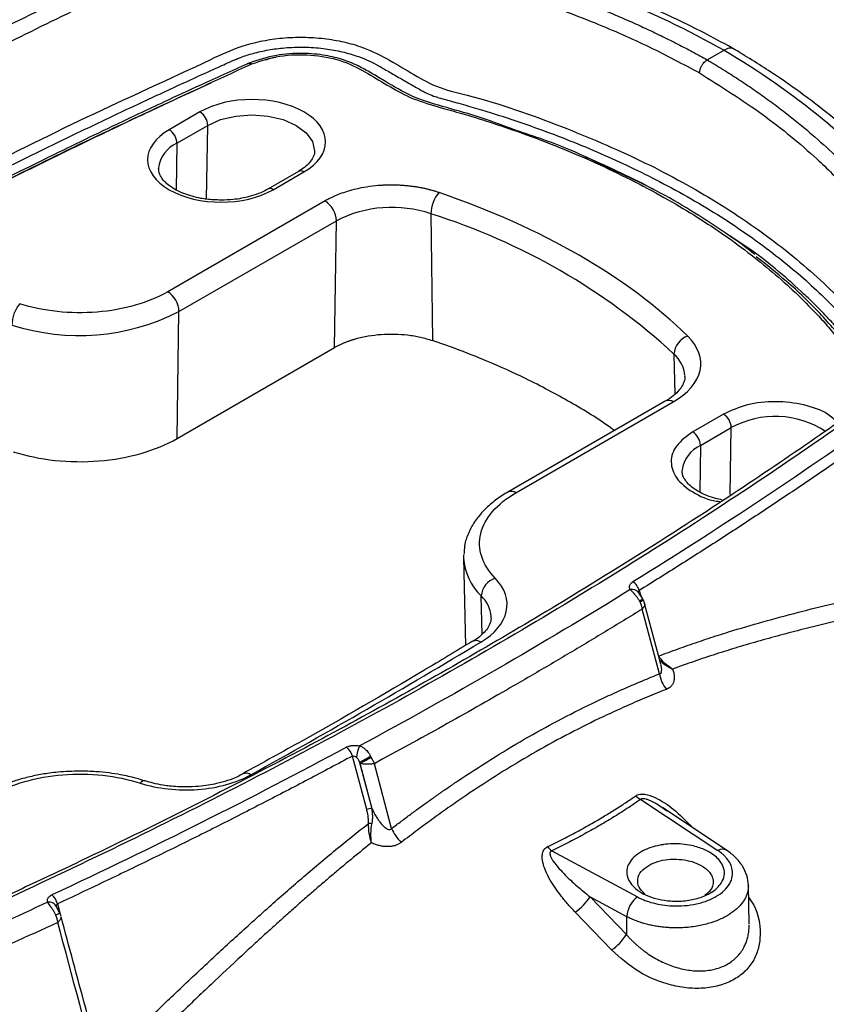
# Model space of a CAD drawing. Header units: millimetres. Extents: x 25 to 1092, y 25 to 838.
# Tile 47 of 50: x 930 to 982, y 722 to 785. Entities that reach past the tile are written whole.
import ezdxf

# ---------------------------------------------------------------- set-up
doc = ezdxf.new("R2010")
doc.units = ezdxf.units.MM
doc.header["$LTSCALE"] = 4

msp = doc.modelspace()

# ---------------------------------------------------------------- linework, layer by layer
for p, q in [((974.097, 782.79), (975.186, 783.418)), ((941.216, 779.415), (939.219, 778.262)), ((939.718, 777.388), (941.715, 778.54)), ((941.642, 773.756), (941.715, 778.54)), ((934.349, 777.739), (934.338, 777.731)), ((939.718, 777.388), (939.672, 774.351)), ((947.602, 775.559), (945.605, 774.407)), ((945.958, 774.372), (947.955, 775.524)), ((949.325, 773.643), (939.122, 767.753)), ((956.19, 772.809), (956.28, 764.596)), ((939.854, 766.471), (950.057, 772.361)), ((949.931, 764.133), (950.057, 772.361)), ((939.728, 758.243), (939.854, 766.471)), ((939.728, 758.243), (949.931, 764.133)), ((971.943, 763.715), (971.991, 761.094)), ((971.381, 760.663), (961.178, 754.773)), ((961.695, 754.722), (971.899, 760.612)), ((975.157, 759.821), (973.16, 758.668)), ((973.659, 757.794), (975.656, 758.946)), ((975.59, 754.608), (975.656, 758.946)), ((973.659, 757.794), (973.613, 754.757)), ((958.308, 750.681), (958.307, 750.516)), ((958.307, 750.516), (958.428, 744.831)), ((969.693, 748.39), (969.788, 748.036)), ((959.498, 745.543), (959.451, 748.034)), ((971.091, 743.602), (970.04, 747.539)), ((971.009, 742.988), (969.889, 747.186)), ((970.948, 744.136), (970.952, 744.143)), ((952.029, 734.18), (951.102, 737.658)), ((951.549, 737.237), (952.347, 734.248)), ((951.572, 737.196), (952.36, 734.244)), ((953.642, 732.962), (952.522, 737.161)), ((937.666, 736.041), (937.658, 736.043)), ((969.785, 734.842), (974.793, 731.527)), ((971.483, 734.092), (971.21, 734.277)), ((975.352, 731.552), (971.218, 734.289)), ((964.022, 731.516), (969.581, 728.518)), ((976.738, 729.276), (976.763, 729.17)), ((976.817, 726.788), (976.763, 729.313)), ((966.505, 728.529), (968.875, 727.251)), ((966.505, 728.529), (968.859, 726.084)), ((931.889, 727.934), (931.911, 727.893)), ((931.976, 728.067), (932.129, 727.492)), ((967.891, 725.085), (965.54, 727.531)), ((968.875, 727.251), (968.859, 726.084))]:
    msp.add_line(p, q)
at = {"flags": 128}
for points in [[(941.715, 778.54), (942.556, 778.913), (943.535, 779.147), (944.585, 779.227), (945.636, 779.147), (946.615, 778.913), (947.456, 778.54), (948.101, 778.055), (948.507, 777.49), (948.645, 776.887)], [(932.133, 727.478), (932.137, 727.475), (932.122, 727.463), (932.086, 727.442), (932.033, 727.412), (931.962, 727.375), (931.878, 727.332)]]:
    msp.add_lwpolyline(points, dxfattribs=at)
for centre, radius, start, end in [((940.634, 778.503), 1.082, 1.97726, 57.44535), ((938.637, 777.35), 1.082, 1.97726, 57.44535), ((940.569, 775.517), 2.055, 114.45016, 172.79988), ((947.748, 775.236), 0.354, 54.32116, 114.36838), ((945.754, 774.105), 0.336, 52.5847, 116.95247), ((958.302, 772.788), 2.112, 138.64584, 179.43121), ((948.471, 772.306), 1.587, 1.97726, 57.44535), ((953.654, 765.319), 7.907, 71.29379, 117.06097), ((943.649, 732.893), 41.839, 47.44822, 72.55715), ((938.268, 766.416), 1.587, 1.97726, 57.44535), ((931.225, 765.58), 2.198, 140.44686, 179.53873), ((933.383, 779.134), 14.22, 252.15827, 297.06424), ((973.258, 763.631), 1.318, 108.7872, 176.34109), ((970.58, 762.159), 2.069, 4.48886, 48.78349), ((971.595, 760.19), 0.52, 54.32116, 114.36838), ((974.575, 758.909), 1.082, 1.97726, 57.44535), ((978.507, 753.74), 5.936, 56.69417, 118.70882), ((972.578, 757.757), 1.082, 1.97726, 57.44535), ((974.51, 755.923), 2.055, 114.45016, 172.79988), ((961.392, 754.297), 0.522, 54.3965, 113.51473), ((961.929, 750.681), 3.626, 182.60811, 226.88289), ((960.745, 747.947), 1.297, 107.48092, 176.17751), ((968.79, 748.143), 0.937, 15.3283, 58.55689), ((969.236, 747.975), 0.487, 35.24016, 105.00081), ((958.06, 746.554), 2.031, 4.23077, 46.76794), ((966.558, 753.312), 6.422, 299.33503, 301.53908), ((969.43, 748.317), 0.752, 295.01458, 313.94964), ((959.126, 744.621), 0.522, 54.7389, 117.41365), ((972.881, 745.671), 2.587, 223.91514, 246.57237), ((973.121, 743.317), 2.137, 188.85176, 218.7391), ((950.145, 737.423), 0.985, 13.81415, 54.61782), ((953.305, 737.456), 1.94, 153.61056, 176.58721), ((910.231, 810.534), 84.141, 299.41053, 299.9832), ((948.353, 744.474), 7.958, 293.85859, 299.91252), ((937.617, 735.72), 0.326, 82.82607, 146.13363), ((944.212, 736.037), 0.502, 53.00608, 114.27874), ((970.38, 735.999), 1.301, 225.1415, 242.76203), ((952.194, 731.427), 1.855, 84.96793, 91.75634), ((956.117, 733.989), 2.68, 202.53228, 226.19171), ((964.804, 732.578), 1.319, 217.1932, 233.65329), ((975.093, 731.088), 0.532, 60.82431, 124.33091), ((930.957, 727.844), 1.043, 12.3507, 50.62365), ((963.681, 730.294), 3.33, 303.92418, 327.98271), ((970.573, 727.136), 1.701, 125.66504, 176.12723), ((931.441, 727.679), 0.51, 19.44474, 101.51477), ((966.033, 727.854), 3.334, 303.86222, 327.94293)]:
    msp.add_arc(centre, radius, start, end)
for points, knots in [([(892.779, 735.846), (892.606, 735.943), (892.261, 736.138), (891.753, 736.435), (891.251, 736.736), (890.756, 737.04), (890.268, 737.348), (889.787, 737.659), (889.314, 737.974), (888.848, 738.293), (888.388, 738.615), (887.936, 738.941), (887.491, 739.27), (887.053, 739.603), (886.622, 739.94), (886.198, 740.28), (885.404, 740.935), (884.285, 741.921), (883.142, 743.043), (882.287, 743.958), (881.827, 744.48), (881.533, 744.828), (881.411, 744.975), (881.315, 745.092), (881.221, 745.211), (881.091, 745.351), (880.91, 745.512), (880.701, 745.662), (880.49, 745.789), (880.263, 745.916), (880.001, 746.065), (879.533, 746.328), (879.001, 746.627), (878.395, 746.968), (877.892, 747.246), (877.248, 747.627), (876.59, 748.126), (875.967, 748.791), (875.537, 749.505), (875.301, 750.249), (875.276, 751.006), (875.451, 751.759), (875.832, 752.489), (876.308, 753.061), (876.773, 753.488), (877.077, 753.725), (877.349, 753.925), (877.638, 754.136), (878.145, 754.509), (879.113, 755.218), (882.898, 757.956), (889.553, 762.559), (899.098, 768.67), (910.694, 775.552), (924.588, 783.055), (935.719, 788.417), (941.681, 791.121), (942.142, 791.33), (942.503, 791.492), (942.859, 791.648), (943.493, 791.89), (944.492, 792.185), (945.791, 792.429), (947.136, 792.556), (948.498, 792.559), (949.838, 792.439), (951.128, 792.201), (952.327, 791.849), (953.136, 791.512), (953.628, 791.259), (953.925, 791.095), (954.15, 790.967), (954.422, 790.814), (954.823, 790.589), (955.403, 790.263), (955.933, 789.965), (956.225, 789.801), (956.414, 789.695), (956.597, 789.596), (956.829, 789.482), (957.075, 789.385), (957.357, 789.295), (957.708, 789.2), (958.318, 789.042), (959.618, 788.691), (961.528, 788.129), (963.811, 787.378), (965.651, 786.704), (967.091, 786.136), (968.15, 785.698), (969.19, 785.247), (970.21, 784.782), (971.212, 784.304), (972.194, 783.813), (973.158, 783.309), (973.784, 782.963), (974.097, 782.79)], [0, 0, 0, 0, 0.004363, 0.008723, 0.013081, 0.017437, 0.021792, 0.026147, 0.030502, 0.034859, 0.039218, 0.043579, 0.047944, 0.052313, 0.056687, 0.061066, 0.065452, 0.081753, 0.098043, 0.106285, 0.11437, 0.116413, 0.118463, 0.119469, 0.120475, 0.122565, 0.124463, 0.12647, 0.128602, 0.129973, 0.132182, 0.135229, 0.14178, 0.145604, 0.150508, 0.154384, 0.162245, 0.170103, 0.178011, 0.185867, 0.193732, 0.201634, 0.209491, 0.217387, 0.221283, 0.225102, 0.226505, 0.229154, 0.233436, 0.241173, 0.25708, 0.341841, 0.426566, 0.51138, 0.638417, 0.765506, 0.76947, 0.773447, 0.77593, 0.777617, 0.781396, 0.789454, 0.797497, 0.805578, 0.813621, 0.821676, 0.829734, 0.837776, 0.845782, 0.847643, 0.849656, 0.853208, 0.853355, 0.856529, 0.863313, 0.86798, 0.869903, 0.87066, 0.872748, 0.874434, 0.876164, 0.878092, 0.880229, 0.883126, 0.890117, 0.906, 0.921652, 0.9374, 0.945241, 0.953069, 0.960889, 0.968704, 0.976519, 0.984337, 0.992163, 1, 1, 1, 1]), ([(876.009, 750.087), (876.009, 750.088), (875.875, 750.532), (876.26, 751.458), (877.274, 752.731), (878.94, 753.841), (882.841, 756.744), (889.4, 761.244), (898.694, 767.255), (908.398, 773.055), (918.462, 778.648), (928.892, 784.014), (936.721, 787.791), (941.746, 790.053), (943.697, 790.996), (946.04, 791.532), (948.507, 791.637), (950.902, 791.308), (952.67, 790.689), (953.839, 790.007), (954.777, 789.489), (955.739, 788.931), (957.013, 788.295), (958.869, 787.911), (960.77, 787.327), (963.477, 786.474), (966.705, 785.27), (970.373, 783.668), (972.524, 782.516), (973.599, 781.94)], [0, 0, 0, 0, 0.000011, 0.017699, 0.035405, 0.054503, 0.073978, 0.17783, 0.281647, 0.385502, 0.489273, 0.593005, 0.696827, 0.716296, 0.735078, 0.753156, 0.771252, 0.789349, 0.807447, 0.816984, 0.826875, 0.836757, 0.847881, 0.864418, 0.880417, 0.896374, 0.933756, 0.966892, 1, 1, 1, 1]), ([(959.281, 789.78), (962.222, 788.983), (965.044, 788.046), (970.371, 785.915), (972.875, 784.723), (975.186, 783.418)], [0, 0, 0, 0, 0.5, 0.5, 1, 1, 1, 1]), ([(975.932, 783.435), (975.312, 783.777), (974.167, 784.41), (972.515, 785.232), (971.128, 785.881), (969.997, 786.38), (968.844, 786.868), (967.39, 787.452), (965.356, 788.206), (962.734, 789.092), (960.731, 789.659), (959.637, 789.969)], [0, 0, 0, 0, 0.129119, 0.238445, 0.327992, 0.397772, 0.452729, 0.54311, 0.664466, 0.816771, 1, 1, 1, 1]), ([(935.019, 789.277), (932.069, 787.868), (925.55, 784.755), (919.312, 781.458), (915.897, 779.652)], [0, 0, 0, 0, 0.4524805, 1, 1, 1, 1]), ([(926.059, 775.222), (928.656, 776.524), (933.847, 779.127), (939.915, 781.856), (943.895, 783.755), (945.971, 784.19), (947.739, 784.283), (949.096, 784.213), (950.394, 784.008), (951.872, 783.612), (953.341, 782.877), (954.891, 781.962), (956.448, 781), (960.068, 780.163), (964.521, 778.58), (969.866, 776.306), (973.78, 774.177), (976.67, 772.32), (978.704, 770.842), (980.586, 769.309), (982.285, 767.716), (983.877, 766.113), (985.064, 764.35), (986.843, 763.512), (987.672, 763.031), (987.743, 762.99)], [0, 0, 0, 0, 0.124458, 0.248756, 0.27912, 0.310419, 0.32675, 0.343175, 0.359435, 0.37527, 0.40175, 0.429001, 0.45605, 0.482889, 0.56822, 0.645355, 0.722855, 0.7624, 0.801855, 0.841149, 0.88022, 0.919004, 0.957396, 0.996358, 1, 1, 1, 1]), ([(926.37, 774.643), (926.833, 774.878), (927.761, 775.346), (929.16, 776.044), (930.566, 776.738), (931.979, 777.429), (933.399, 778.116), (934.826, 778.8), (936.26, 779.48), (937.701, 780.156), (939.15, 780.829), (940.605, 781.499), (941.807, 782.046), (942.693, 782.447), (943.15, 782.652), (943.425, 782.773), (943.62, 782.859), (944.012, 783.014), (944.692, 783.233), (945.649, 783.449), (946.763, 783.593), (947.964, 783.634), (949.178, 783.549), (950.308, 783.358), (951.239, 783.102), (952.01, 782.809), (952.497, 782.574), (952.848, 782.377), (953.244, 782.148), (953.819, 781.815), (954.55, 781.393), (955.143, 781.051), (955.584, 780.798), (955.937, 780.616), (956.312, 780.459), (956.701, 780.334), (957.081, 780.226), (957.503, 780.111), (958.034, 779.965), (958.61, 779.799), (959.222, 779.62), (960.672, 779.18), (963.305, 778.306), (966.989, 776.857), (970.979, 774.978), (974.828, 772.794), (978.297, 770.381), (981.24, 767.884), (983.096, 765.959), (984.067, 764.8), (984.327, 764.472), (984.471, 764.305), (984.656, 764.112), (984.933, 763.888), (985.24, 763.68), (985.512, 763.519), (985.813, 763.346), (986.216, 763.113), (986.699, 762.834), (987.035, 762.64), (987.164, 762.566)], [0, 0, 0, 0, 0.0225785, 0.0451722, 0.0677818, 0.0904077, 0.1130505, 0.1357109, 0.1583893, 0.1810863, 0.2038026, 0.2265386, 0.2492949, 0.259956, 0.2677506, 0.2705481, 0.2726446, 0.2767092, 0.2879487, 0.3011173, 0.3142496, 0.3296238, 0.344992, 0.3588338, 0.3726342, 0.3826054, 0.3925803, 0.3958876, 0.4005019, 0.4131458, 0.4257686, 0.4383702, 0.4438991, 0.4485442, 0.455703, 0.4608203, 0.4648584, 0.4712451, 0.477907, 0.4864365, 0.4948213, 0.5030626, 0.5465071, 0.6060791, 0.6662434, 0.7350278, 0.80359, 0.8649926, 0.9266177, 0.9432341, 0.9467518, 0.9495351, 0.955066, 0.9607393, 0.9669986, 0.9723884, 0.9750018, 0.9825697, 0.9933254, 1, 1, 1, 1]), ([(975.842, 783.472), (975.83, 783.484), (975.75, 783.555), (975.523, 783.566), (975.301, 783.469), (975.186, 783.418)], [0, 0, 0, 0, 0.083281, 0.526861, 1, 1, 1, 1]), ([(975.186, 783.418), (977.506, 782.049), (979.633, 780.569), (983.443, 777.425), (985.126, 775.762), (986.563, 774.03)], [0, 0, 0, 0, 0.5, 0.5, 1, 1, 1, 1]), ([(987.575, 773.79), (987.123, 774.316), (986.323, 775.249), (985.161, 776.432), (984.3, 777.252), (983.679, 777.817), (983.164, 778.27), (982.48, 778.854), (981.478, 779.669), (980.024, 780.769), (978.111, 782.105), (976.591, 783.029), (975.759, 783.534)], [0, 0, 0, 0, 0.146497, 0.25958, 0.339283, 0.386189, 0.426624, 0.475013, 0.562921, 0.677972, 0.823679, 1, 1, 1, 1]), ([(974.097, 782.79), (974.269, 782.687), (974.613, 782.483), (975.119, 782.171), (975.62, 781.856), (976.113, 781.538), (976.599, 781.215), (977.078, 780.89), (977.55, 780.56), (978.015, 780.228), (978.472, 779.891), (978.923, 779.551), (979.367, 779.208), (979.804, 778.861), (980.233, 778.51), (980.656, 778.156), (981.448, 777.474), (982.566, 776.447), (983.707, 775.282), (984.564, 774.329), (985.079, 773.725), (985.424, 773.296), (985.615, 773.05), (985.766, 772.872), (985.945, 772.703), (986.149, 772.547), (986.375, 772.4), (986.98, 772.041), (987.685, 771.624), (988.466, 771.16), (988.959, 770.873), (989.57, 770.499), (990.235, 769.981), (990.866, 769.301), (991.308, 768.571), (991.56, 767.813), (991.607, 767.042), (991.455, 766.278), (991.103, 765.539), (990.652, 764.958), (990.204, 764.521), (989.822, 764.21), (989.411, 763.91), (988.869, 763.509), (987.918, 762.808), (982.722, 759.022), (973.05, 752.421), (958.504, 743.58), (943.115, 735.24), (931.984, 729.873), (925.768, 727.054), (924.986, 726.704), (924.467, 726.469), (924.117, 726.315), (923.481, 726.069), (922.507, 725.779), (921.26, 725.541), (919.962, 725.419), (918.642, 725.413), (917.336, 725.528), (916.071, 725.755), (914.888, 726.092), (913.989, 726.453), (913.336, 726.784), (912.813, 727.093), (912.057, 727.543), (911.298, 727.991), (910.674, 728.362), (910.37, 728.54), (910.136, 728.667), (909.899, 728.778), (909.541, 728.908), (908.959, 729.073), (908.185, 729.295), (907.329, 729.551), (905.93, 729.986), (904.006, 730.634), (901.59, 731.543), (899.642, 732.359), (898.122, 733.045), (897.006, 733.574), (895.913, 734.119), (894.844, 734.679), (893.796, 735.253), (893.118, 735.648), (892.779, 735.846)], [0, 0, 0, 0, 0.004347, 0.00869, 0.013032, 0.017371, 0.02171, 0.026049, 0.030388, 0.034728, 0.039071, 0.043416, 0.047764, 0.052117, 0.056474, 0.060837, 0.065206, 0.081473, 0.097731, 0.105912, 0.114107, 0.118221, 0.12028, 0.122317, 0.124256, 0.126292, 0.128262, 0.130234, 0.141568, 0.146016, 0.149962, 0.153902, 0.161695, 0.169485, 0.177297, 0.185107, 0.1929, 0.200716, 0.208502, 0.216273, 0.220176, 0.224107, 0.228032, 0.231955, 0.239802, 0.255492, 0.380926, 0.506402, 0.631832, 0.7573, 0.765148, 0.772997, 0.774964, 0.776922, 0.780855, 0.788646, 0.796424, 0.804258, 0.812045, 0.819872, 0.82767, 0.835471, 0.84313, 0.846939, 0.850758, 0.856284, 0.866053, 0.869877, 0.87205, 0.873677, 0.875546, 0.877403, 0.881129, 0.88702, 0.892703, 0.89818, 0.915143, 0.932054, 0.949101, 0.957598, 0.966083, 0.97456, 0.983036, 0.991514, 1, 1, 1, 1]), ([(961.704, 778.211), (960.853, 778.537), (959.324, 779.122), (956.958, 779.747), (954.846, 780.398), (953.52, 781.23), (952.425, 781.868), (951.566, 782.368), (950.562, 782.807), (949.298, 783.118), (947.81, 783.247), (946.051, 783.139), (944.978, 782.777), (944.407, 782.585)], [0, 0, 0, 0, 0.150705, 0.270984, 0.386089, 0.502078, 0.559565, 0.616713, 0.681916, 0.744233, 0.818026, 0.903215, 1, 1, 1, 1]), ([(944.585, 782.534), (945.172, 782.727), (946.346, 783.114), (948.413, 783.165), (950.39, 782.815), (951.935, 782.015), (953.344, 781.165), (954.791, 780.313), (956.646, 779.729), (958.596, 779.211), (960.516, 778.59), (963.437, 777.577), (967.226, 776.021), (971.524, 773.821), (975.326, 771.429), (978.598, 768.894), (980.745, 766.826), (982.086, 765.324), (982.752, 764.457), (983.642, 763.658), (984.827, 762.994), (985.764, 762.464), (986.327, 762.138), (986.467, 762.058)], [0, 0, 0, 0, 0.034657, 0.069323, 0.103973, 0.139332, 0.175273, 0.210422, 0.245704, 0.284028, 0.321987, 0.359819, 0.460964, 0.562829, 0.657439, 0.752414, 0.846591, 0.8739, 0.904307, 0.931829, 0.958611, 0.989755, 1, 1, 1, 1]), ([(946.116, 782.949), (946.112, 782.949), (945.878, 782.939), (945.676, 782.857), (945.478, 782.776)], [0, 0, 0, 0, 0.014355, 1, 1, 1, 1]), ([(973.599, 781.94), (973.6, 781.961), (973.602, 782.004), (973.613, 782.074), (973.63, 782.147), (973.653, 782.223), (973.684, 782.3), (973.721, 782.377), (973.764, 782.451), (973.825, 782.542), (973.932, 782.673), (974.033, 782.744), (974.097, 782.79)], [0, 0, 0, 0, 0.069492, 0.141649, 0.216157, 0.29262, 0.370568, 0.44947, 0.528754, 0.60783, 0.750805, 1, 1, 1, 1]), ([(944.296, 782.537), (943.278, 782.077), (941.47, 781.26), (939.123, 780.173), (937.312, 779.323), (934.72, 778.093), (929.915, 775.764), (923.232, 772.369), (915.818, 768.388), (908.551, 764.273), (901.179, 759.858), (893.741, 755.128), (887.736, 751.069), (883.906, 748.362), (882.064, 747.03), (881.241, 746.438), (880.728, 746.056), (880.595, 745.956)], [0, 0, 0, 0, 0.043104, 0.076489, 0.100279, 0.12092, 0.188276, 0.309397, 0.417544, 0.525693, 0.648587, 0.771482, 0.894377, 0.956779, 0.973036, 0.992989, 1, 1, 1, 1]), ([(880.745, 745.87), (880.953, 746.022), (881.584, 746.488), (882.649, 747.26), (884.862, 748.851), (889.996, 752.454), (898.31, 757.944), (909.144, 764.512), (920.458, 770.802), (932.2, 776.833), (940.387, 780.603), (944.483, 782.489)], [0, 0, 0, 0, 0.011187, 0.034064, 0.056938, 0.128817, 0.302997, 0.477199, 0.651502, 0.825648, 1, 1, 1, 1]), ([(944.483, 782.489), (944.438, 782.522), (944.39, 782.544), (944.304, 782.547), (944.266, 782.528), (944.24, 782.494)], [0, 0, 0, 0, 0.5, 0.5, 1, 1, 1, 1]), ([(944.407, 782.585), (944.39, 782.578), (944.353, 782.562), (944.317, 782.546), (944.297, 782.537)], [0, 0, 0, 0, 0.452431, 1, 1, 1, 1]), ([(944.351, 782.542), (944.376, 782.576), (944.413, 782.594), (944.496, 782.589), (944.542, 782.567), (944.585, 782.534)], [0, 0, 0, 0, 0.5, 0.5, 1, 1, 1, 1]), ([(973.599, 781.94), (974.992, 781.064), (977.767, 779.318), (980.482, 777.058), (982.217, 775.413), (983.159, 774.436), (984.081, 773.449), (984.852, 772.368), (986.179, 771.294), (987.98, 770.333), (989.712, 769.243), (990.736, 767.922), (990.813, 766.997), (990.851, 766.543)], [0, 0, 0, 0, 0.191855, 0.382271, 0.442177, 0.502215, 0.562461, 0.622926, 0.689844, 0.773563, 0.851614, 0.92722, 1, 1, 1, 1]), ([(909.187, 764.443), (911.93, 766.008), (917.622, 769.256), (924.905, 773.068), (930.788, 776.017), (933.999, 777.579), (936.252, 778.653), (937.654, 779.316), (939.356, 780.111), (940.825, 780.792), (941.753, 781.212), (941.945, 781.299)], [0, 0, 0, 0, 0.2634064, 0.5468222, 0.671531, 0.7957618, 0.8336726, 0.8712206, 0.919489, 0.9832967, 1, 1, 1, 1]), ([(947.955, 775.524), (949.815, 776.598), (949.815, 778.341), (946.095, 780.488), (943.075, 780.488), (941.216, 779.415)], [0, 0, 0, 0, 0.5, 0.5, 1, 1, 1, 1]), ([(939.219, 778.262), (937.359, 777.189), (937.359, 775.445), (941.079, 773.298), (944.099, 773.298), (945.958, 774.372)], [0, 0, 0, 0, 0.5, 0.5, 1, 1, 1, 1]), ([(961.998, 778.106), (961.884, 778.149), (961.741, 778.204), (961.591, 778.251), (961.562, 778.261)], [0, 0, 0, 0, 0.800405, 1, 1, 1, 1]), ([(967.355, 775.935), (966.662, 776.283), (964.92, 777.156), (962.913, 777.815), (961.704, 778.211)], [0, 0, 0, 0, 0.397621, 1, 1, 1, 1]), ([(948.634, 776.897), (948.637, 776.87), (948.655, 776.728), (948.569, 776.486), (948.347, 776.139), (948.028, 775.826), (947.731, 775.644), (947.596, 775.561)], [0, 0, 0, 0, 0.066529, 0.347619, 0.581048, 0.808689, 1, 1, 1, 1]), ([(970.651, 774.369), (970.646, 774.372), (969.965, 774.75), (968.516, 775.442), (967.04, 776.143), (966.245, 776.465), (966.214, 776.478)], [0, 0, 0, 0, 0.003676, 0.492895, 0.980147, 1, 1, 1, 1]), ([(942.589, 773.696), (942.271, 773.707), (941.825, 773.722), (941.196, 773.822), (940.69, 773.938), (940.146, 774.12), (939.653, 774.348), (939.232, 774.615), (938.902, 774.906), (938.673, 775.208), (938.542, 775.498), (938.539, 775.679), (938.537, 775.769)], [0, 0, 0, 0, 0.140209, 0.196816, 0.289159, 0.382466, 0.479834, 0.578599, 0.678553, 0.781013, 0.890484, 1, 1, 1, 1]), ([(977.19, 770.166), (977.158, 770.192), (976.518, 770.715), (975.141, 771.676), (973.042, 773.033), (970.519, 774.506), (968.523, 775.407), (967.355, 775.935)], [0, 0, 0, 0, 0.012044, 0.236086, 0.459848, 0.683837, 1, 1, 1, 1]), ([(945.6, 774.409), (945.579, 774.395), (945.416, 774.287), (945.014, 774.115), (944.463, 773.93), (943.902, 773.806), (943.297, 773.716), (942.849, 773.703), (942.589, 773.696)], [0, 0, 0, 0, 0.030252, 0.238058, 0.448532, 0.605273, 0.770794, 1, 1, 1, 1]), ([(956.717, 774.183), (956.647, 774.206), (956.508, 774.253), (956.293, 774.316), (956.075, 774.374), (955.853, 774.428), (955.627, 774.476), (955.398, 774.52), (955.166, 774.558), (954.932, 774.59), (954.696, 774.617), (954.458, 774.639), (954.219, 774.656), (953.979, 774.666), (953.738, 774.672), (953.497, 774.672), (953.256, 774.666), (953.016, 774.655), (952.597, 774.626), (952.03, 774.558), (951.357, 774.426), (950.78, 774.271), (950.297, 774.105), (949.902, 773.941), (949.585, 773.789), (949.405, 773.689), (949.325, 773.643)], [0, 0, 0, 0, 0.030031, 0.060062, 0.090093, 0.120124, 0.150156, 0.180187, 0.210218, 0.24025, 0.270281, 0.300313, 0.330345, 0.360377, 0.390409, 0.420442, 0.450474, 0.480507, 0.51054, 0.608265, 0.696729, 0.775927, 0.845856, 0.906513, 0.957895, 1, 1, 1, 1]), ([(986.595, 762.15), (986.214, 762.368), (985.425, 762.819), (984.223, 763.478), (983.441, 764.292), (982.833, 765.056), (982.206, 765.76), (981.57, 766.435), (980.899, 767.107), (979.37, 768.544), (977.629, 770.054), (975.83, 771.197), (975.394, 771.475)], [0, 0, 0, 0, 0.08155, 0.168671, 0.249731, 0.323813, 0.390176, 0.457827, 0.52578, 0.594077, 0.901446, 1, 1, 1, 1]), ([(983.262, 764.228), (982.654, 764.946), (981.437, 766.382), (979.434, 768.321), (977.947, 769.495), (977.277, 770.024)], [0, 0, 0, 0, 0.35452, 0.7093, 1, 1, 1, 1]), ([(939.122, 767.753), (937.886, 767.04), (936.281, 766.578), (932.819, 766.299), (931.057, 766.489), (929.53, 766.98)], [0, 0, 0, 0, 0.5, 0.5, 1, 1, 1, 1]), ([(990.867, 766.601), (990.838, 766.367), (990.782, 765.915), (990.354, 765.071), (989.365, 764.138), (987.927, 763.135), (986.617, 762.161), (985.305, 761.217), (984.01, 760.292), (982.712, 759.376), (978.367, 756.343), (970.76, 751.298), (959.49, 744.461), (947.239, 737.663), (937.946, 732.975), (932.013, 730.148), (930.15, 729.273), (928.269, 728.398), (926.354, 727.529), (924.47, 726.653), (922.562, 725.893), (920.45, 725.556), (918.369, 725.526), (916.338, 725.812), (914.49, 726.372), (912.998, 727.222), (911.52, 728.101), (910.01, 729.013), (907.246, 729.664), (904.061, 730.784), (901.152, 731.902), (899.163, 732.771), (897.863, 733.367), (896.307, 734.13), (894.677, 734.981), (893.616, 735.608), (893.142, 735.888)], [0, 0, 0, 0, 0.010796, 0.020851, 0.038592, 0.055117, 0.071073, 0.086493, 0.101731, 0.116929, 0.132095, 0.253394, 0.374721, 0.496025, 0.63189, 0.649697, 0.667544, 0.685453, 0.703562, 0.721899, 0.739634, 0.754862, 0.770186, 0.785539, 0.800792, 0.815828, 0.831421, 0.847682, 0.862992, 0.896569, 0.929933, 0.940078, 0.951582, 0.966566, 0.985073, 1, 1, 1, 1]), ([(949.931, 764.133), (949.983, 764.163), (950.086, 764.221), (950.248, 764.303), (950.415, 764.382), (950.587, 764.456), (950.765, 764.526), (950.947, 764.592), (951.135, 764.653), (951.518, 764.767), (952.121, 764.904), (952.965, 765.006), (953.827, 765.028), (954.542, 764.977), (955.099, 764.897), (955.507, 764.816), (955.903, 764.718), (956.154, 764.637), (956.28, 764.596)], [0, 0, 0, 0, 0.031502, 0.062844, 0.094079, 0.125262, 0.156445, 0.187683, 0.219031, 0.25054, 0.375258, 0.50001, 0.624729, 0.749481, 0.81232, 0.874732, 0.937148, 1, 1, 1, 1]), ([(971.899, 760.612), (972.852, 761.162), (973.462, 761.88), (973.8, 763.426), (973.52, 764.209), (972.834, 764.879)], [0, 0, 0, 0, 0.5, 0.5, 1, 1, 1, 1]), ([(968.082, 758.758), (968.002, 758.818), (967.128, 759.468), (965.233, 760.613), (962.543, 762.057), (960.015, 763.192), (957.978, 764.001), (956.777, 764.422), (956.28, 764.596)], [0, 0, 0, 0, 0.025014, 0.273907, 0.525365, 0.730209, 0.888424, 1, 1, 1, 1]), ([(972.63, 762.301), (972.635, 762.26), (972.657, 762.1), (972.576, 761.839), (972.367, 761.465), (972.018, 761.102), (971.678, 760.828), (971.425, 760.695), (971.371, 760.667)], [0, 0, 0, 0, 0.084621, 0.336394, 0.543977, 0.746362, 0.946037, 1, 1, 1, 1]), ([(982.544, 759.261), (982.348, 759.457), (981.838, 759.966), (980.38, 760.479), (978.537, 760.696), (976.631, 760.497), (975.648, 760.046), (975.157, 759.821)], [0, 0, 0, 0, 0.13564, 0.35173, 0.56782, 0.78391, 1, 1, 1, 1]), ([(986.339, 759.451), (985.928, 759.159), (985.106, 758.575), (983.863, 757.704), (982.613, 756.837), (981.355, 755.974), (980.089, 755.115), (978.816, 754.26), (977.536, 753.409), (976.247, 752.562), (974.952, 751.719), (973.649, 750.881), (972.338, 750.046), (971.02, 749.216), (970.136, 748.666), (969.693, 748.39)], [0, 0, 0, 0, 0.076979, 0.153949, 0.23091, 0.307861, 0.384803, 0.461736, 0.538659, 0.615573, 0.692477, 0.769372, 0.846257, 0.923133, 1, 1, 1, 1]), ([(973.16, 758.668), (972.77, 758.384), (971.989, 757.816), (971.648, 756.721), (972.008, 755.637), (973.085, 754.753), (974.163, 754.236), (974.843, 754.165), (974.911, 754.158)], [0, 0, 0, 0, 0.195598, 0.391196, 0.586794, 0.782392, 0.97799, 1, 1, 1, 1]), ([(929.113, 757.387), (929.95, 757.118), (930.864, 756.928), (932.749, 756.725), (933.719, 756.712), (935.618, 756.865), (936.546, 757.031), (938.262, 757.524), (939.05, 757.852), (939.728, 758.243)], [0, 0, 0, 0, 0.25, 0.25, 0.5, 0.5, 0.75, 0.75, 1, 1, 1, 1]), ([(975.058, 754.255), (974.917, 754.285), (974.58, 754.357), (974.088, 754.527), (973.594, 754.754), (973.173, 755.021), (972.843, 755.312), (972.614, 755.614), (972.483, 755.904), (972.48, 756.085), (972.479, 756.175)], [0, 0, 0, 0, 0.086092, 0.206055, 0.331238, 0.458216, 0.586725, 0.718454, 0.859199, 1, 1, 1, 1]), ([(961.187, 754.766), (961.105, 754.722), (960.739, 754.526), (960.178, 754.109), (959.522, 753.511), (958.986, 752.837), (958.59, 752.096), (958.352, 751.379), (958.336, 750.91), (958.33, 750.717)], [0, 0, 0, 0, 0.047308, 0.20968, 0.374254, 0.540649, 0.708967, 0.8804, 1, 1, 1, 1]), ([(960.355, 749.184), (959.506, 750.066), (959.177, 751.083), (959.66, 753.082), (960.46, 754.008), (961.695, 754.722)], [0, 0, 0, 0, 0.5, 0.5, 1, 1, 1, 1]), ([(959.427, 745.046), (960.328, 745.588), (960.905, 746.282), (961.239, 747.772), (960.988, 748.528), (960.355, 749.184)], [0, 0, 0, 0, 0.5, 0.5, 1, 1, 1, 1]), ([(969.11, 748.445), (969.101, 748.463), (969.083, 748.497), (969.067, 748.55), (969.06, 748.603), (969.063, 748.656), (969.076, 748.713), (969.103, 748.773), (969.147, 748.835), (969.205, 748.892), (969.254, 748.926), (969.279, 748.942)], [0, 0, 0, 0, 0.102198, 0.202285, 0.301313, 0.400369, 0.500538, 0.624691, 0.750535, 0.876152, 1, 1, 1, 1]), ([(970.952, 744.143), (971.162, 744.222), (971.583, 744.38), (972.219, 744.611), (972.86, 744.838), (973.508, 745.06), (974.162, 745.279), (974.823, 745.493), (976.007, 745.865), (977.741, 746.377), (979.985, 746.98), (982.248, 747.538), (984.46, 748.041), (986.692, 748.513), (988.157, 748.799), (988.909, 748.946)], [0, 0, 0, 0, 0.034415, 0.069203, 0.104368, 0.139912, 0.175839, 0.212152, 0.248852, 0.371287, 0.499178, 0.622009, 0.749782, 0.871593, 1, 1, 1, 1]), ([(969.705, 747.713), (969.688, 747.742), (969.654, 747.797), (969.602, 747.876), (969.551, 747.948), (969.502, 748.014), (969.455, 748.073), (969.387, 748.154), (969.3, 748.252), (969.198, 748.359), (969.139, 748.417), (969.11, 748.445)], [0, 0, 0, 0, 0.096482, 0.188008, 0.274313, 0.355214, 0.430599, 0.50042, 0.677686, 0.844177, 1, 1, 1, 1]), ([(969.918, 747.838), (969.862, 747.926), (969.781, 748.055), (969.687, 748.179), (969.646, 748.237), (969.633, 748.258), (969.627, 748.267)], [0, 0, 0, 0, 0.5371191, 0.7885937, 0.9005906, 1, 1, 1, 1]), ([(969.648, 748.265), (969.647, 748.274), (969.644, 748.305), (969.654, 748.342), (969.673, 748.374), (969.687, 748.385), (969.693, 748.39)], [0, 0, 0, 0, 0.189665, 0.615011, 0.811164, 1, 1, 1, 1]), ([(969.889, 747.186), (969.883, 747.219), (969.873, 747.278), (969.855, 747.354), (969.831, 747.438), (969.799, 747.531), (969.764, 747.603), (969.748, 747.636)], [0, 0, 0, 0, 0.216728, 0.382904, 0.495823, 0.772344, 1, 1, 1, 1]), ([(970.029, 747.536), (970.035, 747.521), (970.058, 747.464), (970.012, 747.34), (969.93, 747.237), (969.889, 747.186)], [0, 0, 0, 0, 0.151033, 0.5819, 1, 1, 1, 1]), ([(969.952, 747.776), (969.947, 747.785), (969.936, 747.806), (969.924, 747.827), (969.918, 747.838)], [0, 0, 0, 0, 0.452601, 1, 1, 1, 1]), ([(970.036, 747.555), (970.032, 747.572), (970.022, 747.605), (970.002, 747.661), (969.979, 747.72), (969.962, 747.756), (969.952, 747.776)], [0, 0, 0, 0, 0.238252, 0.468305, 0.713513, 1, 1, 1, 1]), ([(989.002, 747.762), (988.643, 747.694), (987.932, 747.558), (986.87, 747.347), (985.823, 747.134), (984.411, 746.836), (982.647, 746.443), (980.72, 745.98), (979.022, 745.542), (977.545, 745.137), (976.092, 744.713), (974.661, 744.267), (973.251, 743.8), (972.316, 743.464), (971.852, 743.297)], [0, 0, 0, 0, 0.0641757, 0.1272224, 0.1891615, 0.2500168, 0.3770063, 0.5000227, 0.5874238, 0.6729544, 0.7567807, 0.839089, 0.9200862, 1, 1, 1, 1]), ([(969.889, 747.186), (969.489, 746.94), (968.69, 746.449), (967.483, 745.715), (966.269, 744.983), (965.049, 744.255), (963.823, 743.53), (962.589, 742.808), (961.039, 741.909), (959.168, 740.837), (956.969, 739.599), (954.755, 738.373), (953.266, 737.565), (952.522, 737.161)], [0, 0, 0, 0, 0.071291, 0.142628, 0.21401, 0.285439, 0.356914, 0.428434, 0.5, 0.625212, 0.750282, 0.875212, 1, 1, 1, 1]), ([(960.073, 746.685), (960.078, 746.644), (960.1, 746.484), (960.019, 746.223), (959.811, 745.849), (959.46, 745.487), (959.143, 745.226), (958.916, 745.106), (958.887, 745.091)], [0, 0, 0, 0, 0.086426, 0.344748, 0.557729, 0.765378, 0.970246, 1, 1, 1, 1]), ([(958.873, 745.1), (957.827, 744.466), (954.22, 742.279), (949.26, 739.414), (945.282, 737.221), (943.992, 736.51)], [0, 0, 0, 0, 0.216136, 0.745639, 1, 1, 1, 1]), ([(971.852, 743.297), (971.661, 743.409), (971.488, 743.539), (971.182, 743.824), (971.05, 743.98), (970.952, 744.143)], [0, 0, 0, 0, 0.5, 0.5, 1, 1, 1, 1]), ([(971.009, 742.988), (971.027, 742.99), (971.063, 742.995), (971.105, 743.035), (971.132, 743.095), (971.151, 743.208), (971.14, 743.382), (971.107, 743.526), (971.09, 743.601)], [0, 0, 0, 0, 0.099345, 0.195707, 0.299067, 0.415352, 0.695111, 1, 1, 1, 1]), ([(971.852, 743.297), (971.867, 743.255), (971.896, 743.173), (971.927, 743.051), (971.949, 742.934), (971.961, 742.822), (971.962, 742.714), (971.954, 742.61), (971.929, 742.483), (971.876, 742.337), (971.785, 742.204), (971.681, 742.106), (971.576, 742.033), (971.495, 741.997), (971.454, 741.979)], [0, 0, 0, 0, 0.076959, 0.151564, 0.224097, 0.294859, 0.364176, 0.432394, 0.499872, 0.626487, 0.749965, 0.833331, 0.916308, 1, 1, 1, 1]), ([(953.642, 732.962), (953.848, 733.118), (954.258, 733.429), (954.873, 733.887), (955.485, 734.335), (956.095, 734.774), (956.702, 735.202), (957.307, 735.622), (958.429, 736.385), (960.069, 737.451), (962.241, 738.758), (964.428, 739.967), (966.252, 740.889), (967.71, 741.577), (968.799, 742.066), (969.9, 742.539), (970.638, 742.838), (971.009, 742.988)], [0, 0, 0, 0, 0.036414, 0.072589, 0.108529, 0.144236, 0.179716, 0.214971, 0.250007, 0.375503, 0.500001, 0.6249, 0.750831, 0.812079, 0.874009, 0.936642, 1, 1, 1, 1]), ([(971.454, 741.979), (971.243, 741.896), (970.823, 741.729), (970.195, 741.47), (969.57, 741.206), (968.947, 740.936), (968.327, 740.658), (967.71, 740.374), (966.571, 739.835), (964.916, 739.003), (962.755, 737.809), (960.606, 736.515), (958.832, 735.356), (957.422, 734.384), (956.37, 733.634), (955.316, 732.859), (954.614, 732.324), (954.262, 732.055)], [0, 0, 0, 0, 0.036202, 0.072191, 0.107996, 0.143648, 0.179178, 0.214618, 0.250002, 0.375285, 0.500001, 0.624708, 0.75, 0.811949, 0.874152, 0.936781, 1, 1, 1, 1]), ([(950.716, 738.226), (950.739, 738.237), (950.784, 738.26), (950.86, 738.289), (950.941, 738.312), (951.027, 738.33), (951.159, 738.348), (951.345, 738.354), (951.492, 738.33), (951.567, 738.318)], [0, 0, 0, 0, 0.099996, 0.198694, 0.29739, 0.39738, 0.499912, 0.747075, 1, 1, 1, 1]), ([(951.567, 738.318), (951.594, 738.308), (951.65, 738.286), (951.731, 738.244), (951.813, 738.193), (951.894, 738.131), (951.982, 738.053), (952.079, 737.95), (952.184, 737.815), (952.247, 737.71), (952.28, 737.654)], [0, 0, 0, 0, 0.092334, 0.188479, 0.288544, 0.392554, 0.500447, 0.645322, 0.81224, 1, 1, 1, 1]), ([(951.102, 737.658), (950.626, 737.403), (949.674, 736.893), (948.237, 736.133), (946.793, 735.377), (945.342, 734.626), (943.885, 733.879), (942.42, 733.137), (940.948, 732.399), (939.47, 731.666), (937.985, 730.937), (936.493, 730.212), (934.994, 729.492), (933.489, 728.777), (932.48, 728.304), (931.976, 728.067)], [0, 0, 0, 0, 0.076867, 0.153744, 0.23063, 0.307525, 0.384429, 0.461343, 0.538266, 0.615199, 0.692141, 0.769092, 0.846052, 0.923021, 1, 1, 1, 1]), ([(951.102, 737.658), (951.133, 737.673), (951.176, 737.673), (951.269, 737.642), (951.32, 737.611), (951.368, 737.571)], [0, 0, 0, 0, 0.5, 0.5, 1, 1, 1, 1]), ([(951.368, 737.571), (951.399, 737.546), (951.43, 737.504), (951.491, 737.389), (951.522, 737.316), (951.549, 737.237)], [0, 0, 0, 0, 0.5, 0.5, 1, 1, 1, 1]), ([(952.522, 737.161), (952.495, 737.228), (952.464, 737.295), (952.396, 737.433), (952.359, 737.503), (952.322, 737.576)], [0, 0, 0, 0, 0.5, 0.5, 1, 1, 1, 1]), ([(933.438, 736.677), (932.964, 736.665), (932.297, 736.647), (931.331, 736.532), (930.524, 736.396), (929.603, 736.173), (928.693, 735.874), (927.891, 735.542), (927.437, 735.282), (927.246, 735.172)], [0, 0, 0, 0, 0.208483, 0.293192, 0.432851, 0.576356, 0.72887, 0.886479, 1, 1, 1, 1]), ([(937.654, 736.032), (937.461, 736.096), (936.954, 736.263), (936.165, 736.431), (935.295, 736.568), (934.416, 736.657), (933.784, 736.67), (933.438, 736.677)], [0, 0, 0, 0, 0.150019, 0.392481, 0.568372, 0.76398, 1, 1, 1, 1]), ([(952.522, 737.161), (952.503, 737.157), (952.461, 737.15), (952.385, 737.139), (952.274, 737.127), (952.154, 737.12), (952.018, 737.12), (951.894, 737.126), (951.765, 737.143), (951.657, 737.166), (951.599, 737.186), (951.572, 737.196)], [0, 0, 0, 0, 0.069809, 0.153106, 0.250579, 0.416714, 0.500212, 0.642349, 0.774005, 0.893439, 1, 1, 1, 1]), ([(927.754, 735.128), (928.99, 735.841), (930.595, 736.303), (934.057, 736.582), (935.819, 736.392), (937.346, 735.901)], [0, 0, 0, 0, 0.5, 0.5, 1, 1, 1, 1]), ([(937.346, 735.901), (938.483, 735.536), (939.793, 735.391), (942.373, 735.584), (943.576, 735.917), (944.514, 736.437)], [0, 0, 0, 0, 0.5, 0.5, 1, 1, 1, 1]), ([(940.302, 735.649), (939.948, 735.659), (939.449, 735.675), (938.741, 735.775), (938.201, 735.88), (937.833, 735.994), (937.666, 736.045)], [0, 0, 0, 0, 0.3825116, 0.537645, 0.7914567, 1, 1, 1, 1]), ([(944, 736.503), (943.888, 736.439), (943.595, 736.273), (943.017, 736.055), (942.369, 735.873), (941.734, 735.752), (941.066, 735.668), (940.578, 735.655), (940.302, 735.649)], [0, 0, 0, 0, 0.121494, 0.316945, 0.508193, 0.648982, 0.801431, 1, 1, 1, 1]), ([(963.753, 731.781), (963.925, 731.864), (964.268, 732.031), (964.775, 732.286), (965.276, 732.546), (965.77, 732.81), (966.257, 733.079), (966.816, 733.397), (967.444, 733.768), (968.134, 734.195), (968.809, 734.63), (969.245, 734.928), (969.463, 735.077)], [0, 0, 0, 0, 0.083371, 0.166729, 0.250071, 0.333398, 0.416709, 0.500003, 0.624919, 0.749891, 0.874919, 1, 1, 1, 1]), ([(969.785, 734.842), (969.638, 734.742), (969.346, 734.541), (968.897, 734.245), (968.442, 733.952), (967.98, 733.664), (967.51, 733.381), (967.033, 733.101), (966.549, 732.826), (966.058, 732.555), (965.56, 732.289), (965.055, 732.026), (964.543, 731.768), (964.195, 731.6), (964.022, 731.516)], [0, 0, 0, 0, 0.083503, 0.166913, 0.250249, 0.33353, 0.416774, 0.5, 0.583226, 0.66647, 0.749751, 0.833087, 0.916497, 1, 1, 1, 1]), ([(969.463, 735.077), (969.501, 735.1), (969.578, 735.146), (969.773, 735.196), (970.161, 735.186), (970.942, 734.899), (972.031, 734.188), (972.723, 733.448), (973.106, 733.039)], [0, 0, 0, 0, 0.037356, 0.074665, 0.154902, 0.309419, 0.617821, 1, 1, 1, 1]), ([(971.21, 734.277), (971.089, 734.363), (970.816, 734.555), (970.447, 734.749), (970.151, 734.859), (970.013, 734.889), (969.921, 734.892), (969.866, 734.885), (969.819, 734.869), (969.796, 734.851), (969.785, 734.842)], [0, 0, 0, 0, 0.285996, 0.642193, 0.761774, 0.855843, 0.895308, 0.931293, 0.965526, 1, 1, 1, 1]), ([(952.347, 734.248), (952.31, 734.254), (952.253, 734.251), (952.13, 734.225), (952.069, 734.202), (952.029, 734.18)], [0, 0, 0, 0, 0.5, 0.5, 1, 1, 1, 1]), ([(952.137, 733.281), (952.139, 733.317), (952.141, 733.39), (952.138, 733.503), (952.13, 733.62), (952.113, 733.773), (952.082, 733.962), (952.047, 734.106), (952.029, 734.18)], [0, 0, 0, 0, 0.115053, 0.236309, 0.364207, 0.499122, 0.741575, 1, 1, 1, 1]), ([(952.347, 734.248), (952.371, 734.098), (952.386, 733.941), (952.392, 733.618), (952.384, 733.45), (952.357, 733.275)], [0, 0, 0, 0, 0.5, 0.5, 1, 1, 1, 1]), ([(952.36, 734.244), (952.385, 734.194), (952.435, 734.093), (952.516, 733.944), (952.615, 733.77), (952.734, 733.579), (952.887, 733.365), (953.045, 733.173), (953.198, 733.027), (953.325, 732.94), (953.435, 732.891), (953.554, 732.882), (953.613, 732.936), (953.642, 732.962)], [0, 0, 0, 0, 0.082633, 0.166087, 0.250347, 0.378151, 0.500142, 0.640504, 0.749992, 0.819246, 0.875492, 0.939853, 1, 1, 1, 1]), ([(935.002, 717.826), (935.369, 718.184), (936.094, 718.891), (937.169, 719.931), (938.216, 720.938), (939.627, 722.288), (941.388, 723.95), (943.538, 725.94), (945.668, 727.861), (947.471, 729.438), (948.908, 730.659), (949.998, 731.566), (951.072, 732.44), (951.784, 733.002), (952.137, 733.281)], [0, 0, 0, 0, 0.065027, 0.128403, 0.190131, 0.250219, 0.377983, 0.500823, 0.628706, 0.751149, 0.815117, 0.877904, 0.939526, 1, 1, 1, 1]), ([(952.332, 732.029), (952.271, 732.214), (952.224, 732.416), (952.157, 732.844), (952.14, 733.061), (952.137, 733.281)], [0, 0, 0, 0, 0.5, 0.5, 1, 1, 1, 1]), ([(952.332, 732.029), (952.305, 732.217), (952.294, 732.42), (952.304, 732.846), (952.324, 733.059), (952.357, 733.275)], [0, 0, 0, 0, 0.5, 0.5, 1, 1, 1, 1]), ([(952.332, 732.029), (952.113, 731.852), (951.672, 731.498), (951.011, 730.957), (950.347, 730.406), (949.679, 729.843), (949.008, 729.271), (948.333, 728.687), (947.653, 728.091), (946.968, 727.485), (946.277, 726.866), (945.581, 726.236), (944.878, 725.594), (943.745, 724.551), (942.166, 723.074), (940.17, 721.171), (938.155, 719.221), (936.819, 717.911), (936.139, 717.245)], [0, 0, 0, 0, 0.039834, 0.07991, 0.120257, 0.160905, 0.201881, 0.243212, 0.284924, 0.32704, 0.369583, 0.412574, 0.456033, 0.49998, 0.622977, 0.749985, 0.872769, 1, 1, 1, 1]), ([(954.262, 732.055), (954.237, 732.037), (954.188, 732), (954.108, 731.953), (954.024, 731.911), (953.935, 731.874), (953.798, 731.829), (953.603, 731.788), (953.351, 731.776), (953.097, 731.795), (952.845, 731.844), (952.587, 731.92), (952.419, 731.992), (952.332, 732.029)], [0, 0, 0, 0, 0.050302, 0.100225, 0.150004, 0.199879, 0.250087, 0.373274, 0.500028, 0.618497, 0.740121, 0.866741, 1, 1, 1, 1]), ([(965.54, 727.531), (965.46, 727.615), (965.302, 727.782), (965.077, 728.035), (964.862, 728.287), (964.582, 728.635), (964.257, 729.075), (963.901, 729.638), (963.614, 730.196), (963.446, 730.69), (963.39, 731.066), (963.406, 731.309), (963.46, 731.486), (963.531, 731.609), (963.627, 731.711), (963.711, 731.757), (963.753, 731.781)], [0, 0, 0, 0, 0.064151, 0.127104, 0.18891, 0.249624, 0.379212, 0.499078, 0.633649, 0.748598, 0.815365, 0.873927, 0.907807, 0.939332, 0.969638, 1, 1, 1, 1]), ([(969.808, 731.443), (969.959, 731.531), (970.295, 731.688), (970.779, 731.829), (971.109, 731.892), (971.431, 731.94), (971.85, 731.976), (972.475, 731.956), (973.038, 731.871), (973.518, 731.743), (973.904, 731.6), (974.281, 731.412), (974.632, 731.171), (974.965, 730.83), (975.2, 730.403), (975.238, 729.901), (975.057, 729.455), (974.749, 729.088), (974.392, 728.819), (973.989, 728.608), (973.439, 728.406), (972.68, 728.25), (971.772, 728.232), (970.947, 728.356), (970.243, 728.574), (969.654, 728.882), (969.322, 729.172), (969.073, 729.481), (968.902, 729.804), (968.871, 730.108), (968.904, 730.407), (969.006, 730.707), (969.316, 731.11), (969.631, 731.341), (969.808, 731.443)], [0, 0, 0, 0, 0.03223, 0.064908, 0.081816, 0.084847, 0.115264, 0.145644, 0.178783, 0.202144, 0.224629, 0.247063, 0.275983, 0.305132, 0.346935, 0.389758, 0.432625, 0.464057, 0.495254, 0.520511, 0.545924, 0.593766, 0.641003, 0.681094, 0.720761, 0.759364, 0.798119, 0.809054, 0.846696, 0.883859, 0.886552, 0.923873, 0.962198, 1, 1, 1, 1]), ([(976.764, 729.278), (976.742, 729.491), (976.698, 729.915), (976.404, 730.529), (975.966, 731.094), (975.556, 731.4), (975.353, 731.552)], [0, 0, 0, 0, 0.253681, 0.506119, 0.755523, 1, 1, 1, 1]), ([(964.022, 731.516), (964.009, 731.51), (963.984, 731.5), (963.954, 731.477), (963.93, 731.449), (963.914, 731.416), (963.904, 731.379), (963.901, 731.336), (963.905, 731.288), (963.916, 731.236), (963.935, 731.178), (963.977, 731.074), (964.066, 730.913), (964.245, 730.657), (964.522, 730.324), (964.871, 729.957), (965.265, 729.58), (965.647, 729.237), (966.066, 728.88), (966.348, 728.654), (966.505, 728.529)], [0, 0, 0, 0, 0.00971, 0.019275, 0.029062, 0.03941, 0.050611, 0.062894, 0.076434, 0.091363, 0.107777, 0.125751, 0.181851, 0.250767, 0.362414, 0.500454, 0.615648, 0.750227, 0.861582, 1, 1, 1, 1]), ([(969.581, 728.518), (969.624, 728.495), (969.711, 728.449), (969.848, 728.386), (969.988, 728.325), (970.134, 728.269), (970.284, 728.217), (970.579, 728.125), (971.038, 728.017), (971.71, 727.935), (972.447, 727.928), (973.234, 728.019), (974.002, 728.22), (974.685, 728.53), (975.224, 728.926), (975.58, 729.373), (975.748, 729.834), (975.748, 730.266), (975.621, 730.662), (975.425, 730.966), (975.211, 731.198), (975.019, 731.37), (974.869, 731.474), (974.793, 731.527)], [0, 0, 0, 0, 0.015496, 0.0309326, 0.0463439, 0.0617642, 0.0772274, 0.0927676, 0.1504977, 0.208397, 0.2749932, 0.3467157, 0.4223144, 0.5000114, 0.5777085, 0.6533072, 0.7250296, 0.7916258, 0.849301, 0.9072552, 0.938152, 0.968975, 1, 1, 1, 1]), ([(970.307, 730.569), (970.492, 730.658), (970.856, 730.834), (971.55, 730.967), (972.274, 730.981), (972.959, 730.872), (973.578, 730.653), (974.08, 730.335), (974.397, 729.946), (974.507, 729.568), (974.462, 729.244), (974.317, 728.917), (974.081, 728.736), (973.938, 728.626)], [0, 0, 0, 0, 0.097716, 0.192372, 0.293384, 0.389641, 0.476055, 0.581622, 0.681268, 0.768294, 0.842669, 0.904365, 1, 1, 1, 1]), ([(970.055, 728.71), (969.911, 728.857), (969.619, 729.154), (969.552, 729.676), (969.761, 730.182), (970.128, 730.442), (970.307, 730.569)], [0, 0, 0, 0, 0.246801, 0.49792, 0.755058, 1, 1, 1, 1]), ([(976.763, 729.17), (976.76, 729.13), (976.755, 729.048), (976.735, 728.927), (976.707, 728.808), (976.67, 728.69), (976.625, 728.573), (976.571, 728.459), (976.51, 728.347), (976.44, 728.237), (976.364, 728.13), (976.28, 728.025), (976.189, 727.923), (976.091, 727.824), (975.987, 727.728), (975.877, 727.635), (975.761, 727.546), (975.639, 727.46), (975.513, 727.377), (975.226, 727.205), (974.727, 726.966), (973.951, 726.718), (973.085, 726.557), (972.392, 726.512), (971.914, 726.515), (971.653, 726.526), (971.378, 726.546), (971.089, 726.577), (970.787, 726.621), (970.476, 726.68), (970.156, 726.756), (969.831, 726.849), (969.506, 726.962), (969.182, 727.094), (968.979, 727.198), (968.875, 727.251)], [0, 0, 0, 0, 0.0194189, 0.0387324, 0.0579406, 0.0770434, 0.0960409, 0.114933, 0.1337197, 0.1524011, 0.1709771, 0.1894477, 0.2078129, 0.2260728, 0.2442273, 0.2622763, 0.28022, 0.2980583, 0.3157912, 0.3334187, 0.4134566, 0.495628, 0.5799322, 0.6663683, 0.6890293, 0.7132245, 0.7389539, 0.7662174, 0.7950146, 0.8253456, 0.8572102, 0.8906081, 0.9255391, 0.9620032, 1, 1, 1, 1]), ([(931.339, 728.178), (931.334, 728.196), (931.324, 728.231), (931.32, 728.283), (931.325, 728.336), (931.34, 728.387), (931.365, 728.442), (931.406, 728.498), (931.463, 728.554), (931.533, 728.607), (931.59, 728.636), (931.619, 728.65)], [0, 0, 0, 0, 0.101179, 0.200676, 0.299557, 0.398912, 0.499812, 0.620668, 0.748966, 0.873246, 1, 1, 1, 1]), ([(976.78, 728.514), (976.897, 728.34), (977.407, 727.578), (977.577, 726.417), (977.463, 725.237), (977.144, 724.42), (976.613, 723.714), (975.884, 723.156), (974.988, 722.772), (973.971, 722.581), (972.882, 722.585), (971.407, 722.844), (969.579, 723.583), (968.453, 724.585), (967.891, 725.085)], [0, 0, 0, 0, 0.040552, 0.177048, 0.245528, 0.314197, 0.382612, 0.45145, 0.519986, 0.588741, 0.657614, 0.726207, 0.863241, 1, 1, 1, 1]), ([(931.878, 727.332), (931.862, 727.365), (931.831, 727.429), (931.782, 727.521), (931.735, 727.604), (931.689, 727.679), (931.646, 727.746), (931.584, 727.84), (931.505, 727.954), (931.413, 728.078), (931.363, 728.146), (931.339, 728.178)], [0, 0, 0, 0, 0.098504, 0.191322, 0.278091, 0.358556, 0.432563, 0.500043, 0.678303, 0.844915, 1, 1, 1, 1]), ([(932.138, 727.478), (932.083, 727.58), (932.008, 727.718), (931.917, 727.868), (931.897, 727.915), (931.889, 727.934)], [0, 0, 0, 0, 0.616472, 0.837769, 1, 1, 1, 1]), ([(931.921, 727.849), (931.905, 727.902), (931.901, 727.951), (931.919, 728.028), (931.942, 728.056), (931.976, 728.067)], [0, 0, 0, 0, 0.5, 0.5, 1, 1, 1, 1]), ([(932, 726.873), (931.995, 726.91), (931.986, 726.973), (931.97, 727.051), (931.951, 727.132), (931.924, 727.223), (931.893, 727.297), (931.878, 727.332)], [0, 0, 0, 0, 0.240985, 0.408925, 0.499987, 0.766109, 1, 1, 1, 1]), ([(932.199, 727.254), (932.204, 727.23), (932.217, 727.161), (932.148, 727.026), (932.049, 726.923), (932, 726.873)], [0, 0, 0, 0, 0.213219, 0.612453, 1, 1, 1, 1]), ([(932.203, 727.303), (932.199, 727.316), (932.191, 727.343), (932.175, 727.387), (932.158, 727.433), (932.145, 727.462), (932.138, 727.478)], [0, 0, 0, 0, 0.232861, 0.4665232, 0.7166324, 1, 1, 1, 1]), ([(934.823, 717.506), (934.478, 718.794), (933.607, 722.044), (932.737, 725.294), (932.212, 727.257)], [0, 0, 0, 0, 0.396278, 1, 1, 1, 1]), ([(968.859, 726.084), (968.909, 726.028), (969.006, 725.917), (969.158, 725.758), (969.309, 725.609), (969.46, 725.468), (969.609, 725.336), (969.756, 725.213), (969.902, 725.098), (970.044, 724.99), (970.183, 724.89), (970.556, 724.636), (971.172, 724.286), (972.079, 723.933), (972.983, 723.738), (973.881, 723.704), (974.712, 723.842), (975.207, 724.049), (975.651, 724.306), (976.057, 724.619), (976.407, 725.098), (976.596, 725.498), (976.694, 725.776), (976.765, 726.073), (976.81, 726.386), (976.816, 726.603), (976.818, 726.713)], [0, 0, 0, 0, 0.019866, 0.0391, 0.057702, 0.07567, 0.093006, 0.109708, 0.125777, 0.141213, 0.156015, 0.170185, 0.258438, 0.33894, 0.424242, 0.504944, 0.587789, 0.669007, 0.669558, 0.750878, 0.833845, 0.86563, 0.898105, 0.931304, 0.96526, 1, 1, 1, 1])]:
    msp.add_open_spline(points, degree=3, knots=knots)
for points in [[(916.16, 779.607), (922.335, 782.932), (928.706, 786.139), (935.257, 789.22)], [(944.483, 782.489), (944.516, 782.504), (944.55, 782.519), (944.585, 782.534)], [(972.834, 764.879), (968.907, 768.716), (963.362, 771.916), (956.717, 774.183)], [(985.899, 759.985), (980.577, 756.194), (975.033, 752.51), (969.279, 748.942)], [(969.11, 748.445), (963.46, 744.955), (957.608, 741.577), (951.567, 738.318)], [(969.748, 747.636), (969.734, 747.662), (969.72, 747.687), (969.705, 747.713)], [(944.514, 736.437), (949.614, 739.265), (954.528, 742.103), (959.427, 745.046)], [(950.716, 738.226), (944.541, 734.907), (938.17, 731.713), (931.619, 728.65)], [(952.28, 737.654), (952.295, 737.628), (952.308, 737.602), (952.322, 737.576)], [(951.549, 737.237), (951.557, 737.224), (951.565, 737.21), (951.572, 737.196)], [(952.347, 734.248), (952.351, 734.246), (952.355, 734.245), (952.36, 734.244)], [(931.339, 728.178), (929.323, 727.241), (927.291, 726.315), (925.242, 725.402)], [(932, 726.873), (930.012, 725.949), (928.008, 725.037), (925.988, 724.137)], [(934.858, 716.205), (933.904, 719.76), (932.952, 723.316), (932, 726.873)]]:
    msp.add_open_spline(points, degree=3)

doc.saveas('drawing.dxf')
